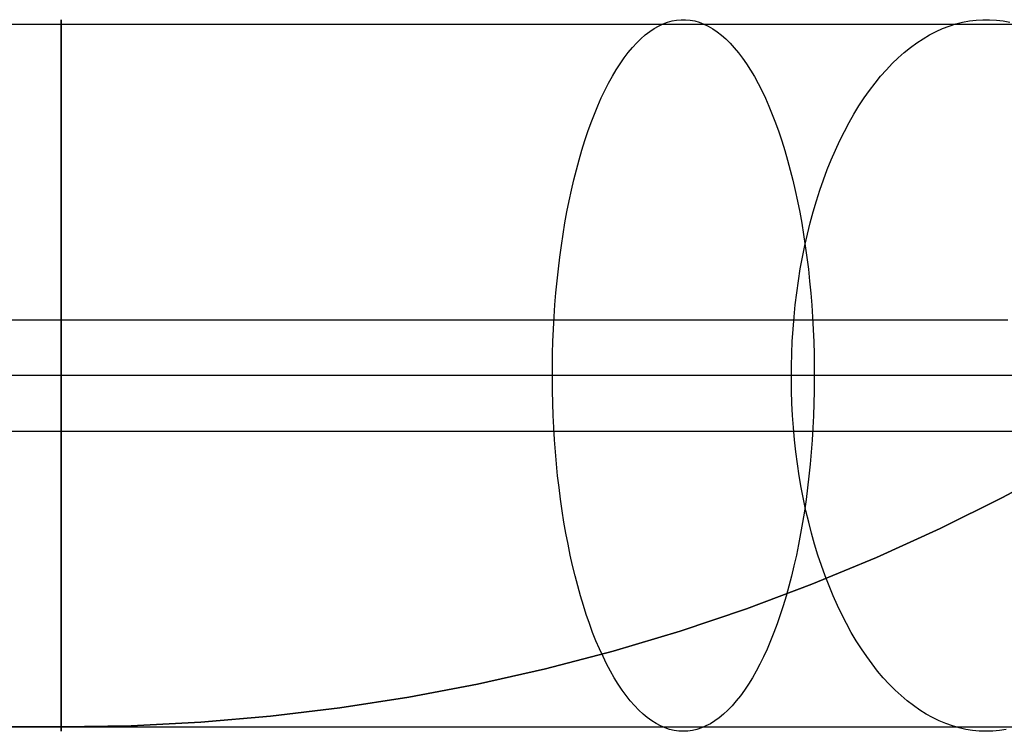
# Model space of a CAD drawing. Header units: millimetres. Extents: x 492 to 1282, y -834 to -234.
# Tile 65 of 93: x 1235 to 1257, y -834 to -818. Entities that reach past the tile are written whole.
import ezdxf

# ---------------------------------------------------------------- set-up
doc = ezdxf.new("R2010")
doc.units = ezdxf.units.MM
doc.layers.add('Volume$Layer 03', color=7, linetype='Continuous', true_color=0x000000)

msp = doc.modelspace()

# ---------------------------------------------------------------- linework, layer by layer
at = {"layer": 'Volume$Layer 03'}
for p, q in [((1236.174, -818.283, 381.588), (1236.174, -818.274, 381.866)), ((1236.174, -818.274, 381.866), (1236.174, -818.274, 382.143)), ((1236.174, -818.274, 382.143), (1236.174, -818.284, 382.421)), ((1250.011, -818.283, 378.95), (1250.113, -818.274, 379.208)), ((1250.113, -818.274, 379.208), (1250.215, -818.274, 379.466)), ((1250.215, -818.274, 379.466), (1250.317, -818.284, 379.724)), ((1256.743, -818.283, 375.461), (1256.895, -818.274, 375.693)), ((1256.895, -818.274, 375.693), (1257.047, -818.274, 375.926)), ((1257.047, -818.274, 375.926), (1257.199, -818.284, 376.158)), ((623.174, -818.371, 383.249), (1236.174, -818.371, 383.249)), ((1236.174, -818.302, 381.311), (1236.174, -818.283, 381.588)), ((1236.174, -818.284, 382.421), (1236.174, -818.303, 382.698)), ((1236.174, -818.331, 381.035), (1236.174, -818.302, 381.311)), ((1236.174, -818.303, 382.698), (1236.174, -818.332, 382.974)), ((1236.174, -818.369, 380.76), (1236.174, -818.331, 381.035)), ((1236.174, -818.332, 382.974), (1236.174, -818.371, 383.249)), ((1236.174, -818.417, 380.486), (1236.174, -818.369, 380.76)), ((1236.174, -818.371, 383.249), (1236.174, -818.419, 383.523)), ((1236.174, -818.371, 383.249), (1237.514, -818.371, 383.226)), ((1236.174, -818.474, 380.215), (1236.174, -818.417, 380.486)), ((1236.174, -818.419, 383.523), (1236.174, -818.476, 383.794)), ((1236.174, -818.541, 379.945), (1236.174, -818.474, 380.215)), ((1236.174, -818.476, 383.794), (1236.174, -818.543, 384.064)), ((1237.514, -818.371, 383.226), (1238.853, -818.371, 383.158)), ((1238.853, -818.371, 383.158), (1240.188, -818.371, 383.043)), ((1240.188, -818.371, 383.043), (1241.519, -818.371, 382.884)), ((1241.519, -818.371, 382.884), (1242.843, -818.371, 382.678)), ((1242.843, -818.371, 382.678), (1244.16, -818.371, 382.428)), ((1244.16, -818.371, 382.428), (1245.467, -818.371, 382.133)), ((1245.467, -818.371, 382.133), (1246.764, -818.371, 381.794)), ((1246.764, -818.371, 381.794), (1248.048, -818.371, 381.41)), ((1248.048, -818.371, 381.41), (1249.318, -818.371, 380.983)), ((1249.318, -818.371, 380.983), (1250.573, -818.371, 380.513)), ((1249.406, -818.541, 377.422), (1249.505, -818.474, 377.673)), ((1249.505, -818.474, 377.673), (1249.605, -818.417, 377.925)), ((1249.605, -818.417, 377.925), (1249.706, -818.369, 378.18)), ((1249.706, -818.369, 378.18), (1249.807, -818.331, 378.435)), ((1249.807, -818.331, 378.435), (1249.909, -818.302, 378.692)), ((1249.909, -818.302, 378.692), (1250.011, -818.283, 378.95)), ((1250.317, -818.284, 379.724), (1250.419, -818.303, 379.981)), ((1250.419, -818.303, 379.981), (1250.521, -818.332, 380.238)), ((1250.521, -818.332, 380.238), (1250.622, -818.371, 380.494)), ((1250.573, -818.371, 380.513), (1251.811, -818.371, 380)), ((1250.622, -818.371, 380.494), (1250.723, -818.419, 380.748)), ((1250.723, -818.419, 380.748), (1250.823, -818.476, 381.001)), ((1250.823, -818.476, 381.001), (1250.922, -818.543, 381.251)), ((1251.811, -818.371, 380), (1253.031, -818.371, 379.445)), ((1253.031, -818.371, 379.445), (1254.232, -818.371, 378.849)), ((1254.232, -818.371, 378.849), (1255.411, -818.371, 378.212)), ((1255.411, -818.371, 378.212), (1256.568, -818.371, 377.535)), ((1255.844, -818.541, 374.086), (1255.991, -818.474, 374.311)), ((1255.991, -818.474, 374.311), (1256.14, -818.417, 374.539)), ((1256.14, -818.417, 374.539), (1256.29, -818.369, 374.768)), ((1256.29, -818.369, 374.768), (1256.44, -818.331, 374.998)), ((1256.44, -818.331, 374.998), (1256.592, -818.302, 375.229)), ((1256.568, -818.371, 377.535), (1257.701, -818.371, 376.819)), ((1256.592, -818.302, 375.229), (1256.743, -818.283, 375.461)), ((1257.199, -818.284, 376.158), (1257.35, -818.303, 376.39)), ((1257.35, -818.303, 376.39), (1257.502, -818.332, 376.621)), ((1236.174, -818.617, 379.678), (1236.174, -818.541, 379.945)), ((1236.174, -818.543, 384.064), (1236.174, -818.62, 384.331)), ((1236.174, -818.702, 379.414), (1236.174, -818.617, 379.678)), ((1236.174, -818.62, 384.331), (1236.174, -818.705, 384.595)), ((1236.174, -818.796, 379.152), (1236.174, -818.702, 379.414)), ((1236.174, -818.705, 384.595), (1236.174, -818.8, 384.856)), ((1249.114, -818.796, 376.685), (1249.21, -818.702, 376.928)), ((1249.21, -818.702, 376.928), (1249.307, -818.617, 377.174)), ((1249.307, -818.617, 377.174), (1249.406, -818.541, 377.422)), ((1250.922, -818.543, 381.251), (1251.02, -818.62, 381.5)), ((1251.02, -818.62, 381.5), (1251.117, -818.705, 381.745)), ((1251.117, -818.705, 381.745), (1251.214, -818.8, 381.988)), ((1255.41, -818.796, 373.422), (1255.553, -818.702, 373.641)), ((1255.553, -818.702, 373.641), (1255.698, -818.617, 373.862)), ((1255.698, -818.617, 373.862), (1255.844, -818.541, 374.086)), ((1236.174, -818.9, 378.895), (1236.174, -818.796, 379.152)), ((1236.174, -818.8, 384.856), (1236.174, -818.903, 385.114)), ((1236.174, -819.012, 378.641), (1236.174, -818.9, 378.895)), ((1236.174, -818.903, 385.114), (1236.174, -819.016, 385.368)), ((1248.926, -819.012, 376.209), (1249.019, -818.9, 376.445)), ((1249.019, -818.9, 376.445), (1249.114, -818.796, 376.685)), ((1251.214, -818.8, 381.988), (1251.308, -818.903, 382.228)), ((1251.308, -818.903, 382.228), (1251.402, -819.016, 382.464)), ((1255.13, -819.012, 372.994), (1255.269, -818.9, 373.207)), ((1255.269, -818.9, 373.207), (1255.41, -818.796, 373.422)), ((1236.174, -819.133, 378.391), (1236.174, -819.012, 378.641)), ((1236.174, -819.016, 385.368), (1236.174, -819.137, 385.617)), ((1236.174, -819.262, 378.145), (1236.174, -819.133, 378.391)), ((1236.174, -819.137, 385.617), (1236.174, -819.267, 385.863)), ((1248.743, -819.263, 375.748), (1248.834, -819.133, 375.977)), ((1248.834, -819.133, 375.977), (1248.926, -819.012, 376.209)), ((1251.402, -819.016, 382.464), (1251.494, -819.137, 382.696)), ((1251.494, -819.137, 382.696), (1251.584, -819.267, 382.924)), ((1254.859, -819.262, 372.579), (1254.993, -819.133, 372.785)), ((1254.993, -819.133, 372.785), (1255.13, -819.012, 372.994)), ((1236.174, -819.401, 377.904), (1236.174, -819.262, 378.145)), ((1236.174, -819.267, 385.863), (1236.174, -819.405, 386.104)), ((1248.655, -819.401, 375.524), (1248.743, -819.263, 375.748)), ((1251.584, -819.267, 382.924), (1251.673, -819.405, 383.148)), ((1254.727, -819.401, 372.378), (1254.859, -819.262, 372.579)), ((1236.174, -819.547, 377.668), (1236.174, -819.401, 377.904)), ((1236.174, -819.405, 386.104), (1236.174, -819.552, 386.34)), ((1236.174, -819.701, 377.437), (1236.174, -819.547, 377.668)), ((1236.174, -819.552, 386.34), (1236.174, -819.706, 386.57)), ((1248.483, -819.701, 375.09), (1248.568, -819.547, 375.305)), ((1248.568, -819.547, 375.305), (1248.655, -819.401, 375.524)), ((1251.673, -819.405, 383.148), (1251.76, -819.552, 383.367)), ((1251.76, -819.552, 383.367), (1251.845, -819.706, 383.582)), ((1254.472, -819.701, 371.987), (1254.598, -819.547, 372.18)), ((1254.598, -819.547, 372.18), (1254.727, -819.401, 372.378)), ((1236.174, -819.864, 377.212), (1236.174, -819.701, 377.437)), ((1236.174, -819.706, 386.57), (1236.174, -819.869, 386.795)), ((1248.4, -819.864, 374.881), (1248.483, -819.701, 375.09)), ((1251.845, -819.706, 383.582), (1251.927, -819.869, 383.791)), ((1254.348, -819.864, 371.798), (1254.472, -819.701, 371.987)), ((1236.174, -820.034, 376.992), (1236.174, -819.864, 377.212)), ((1236.174, -819.869, 386.795), (1236.174, -820.039, 387.015)), ((1236.174, -820.211, 376.779), (1236.174, -820.034, 376.992)), ((1236.174, -820.039, 387.015), (1236.174, -820.217, 387.228)), ((1248.24, -820.211, 374.478), (1248.319, -820.034, 374.677)), ((1248.319, -820.034, 374.677), (1248.4, -819.864, 374.881)), ((1251.927, -819.869, 383.791), (1252.008, -820.039, 383.995)), ((1252.008, -820.039, 383.995), (1252.087, -820.217, 384.194)), ((1254.111, -820.211, 371.436), (1254.228, -820.034, 371.615)), ((1254.228, -820.034, 371.615), (1254.348, -819.864, 371.798)), ((1236.174, -820.396, 376.572), (1236.174, -820.211, 376.779)), ((1236.174, -820.217, 387.228), (1236.174, -820.402, 387.435)), ((1248.164, -820.396, 374.285), (1248.24, -820.211, 374.478)), ((1252.087, -820.217, 384.194), (1252.163, -820.402, 384.386)), ((1253.998, -820.396, 371.262), (1254.111, -820.211, 371.436)), ((1236.174, -820.588, 376.371), (1236.174, -820.396, 376.572)), ((1236.174, -820.402, 387.435), (1236.174, -820.594, 387.636)), ((1248.09, -820.588, 374.099), (1248.164, -820.396, 374.285)), ((1252.163, -820.402, 384.386), (1252.237, -820.594, 384.572)), ((1253.888, -820.588, 371.094), (1253.998, -820.396, 371.262)), ((1236.174, -820.787, 376.177), (1236.174, -820.588, 376.371)), ((1236.174, -820.594, 387.636), (1236.174, -820.793, 387.829)), ((1248.019, -820.787, 373.918), (1248.09, -820.588, 374.099)), ((1252.237, -820.594, 384.572), (1252.308, -820.793, 384.752)), ((1253.782, -820.787, 370.932), (1253.888, -820.588, 371.094)), ((1236.174, -820.992, 375.99), (1236.174, -820.787, 376.177)), ((1236.174, -820.793, 387.829), (1236.174, -820.999, 388.016)), ((1247.95, -820.992, 373.745), (1248.019, -820.787, 373.918)), ((1252.308, -820.793, 384.752), (1252.377, -820.999, 384.926)), ((1253.68, -820.992, 370.776), (1253.782, -820.787, 370.932)), ((1236.174, -821.204, 375.811), (1236.174, -820.992, 375.99)), ((1236.174, -820.999, 388.016), (1236.174, -821.211, 388.195)), ((1247.884, -821.204, 373.578), (1247.95, -820.992, 373.745)), ((1252.377, -820.999, 384.926), (1252.443, -821.211, 385.093)), ((1253.582, -821.204, 370.625), (1253.68, -820.992, 370.776)), ((1236.174, -821.422, 375.638), (1236.174, -821.204, 375.811)), ((1236.174, -821.211, 388.195), (1236.174, -821.429, 388.367)), ((1247.821, -821.422, 373.418), (1247.884, -821.204, 373.578)), ((1252.443, -821.211, 385.093), (1252.506, -821.429, 385.253)), ((1253.487, -821.422, 370.481), (1253.582, -821.204, 370.625)), ((1236.174, -821.645, 375.474), (1236.174, -821.422, 375.638)), ((1236.174, -821.429, 388.367), (1236.174, -821.653, 388.531)), ((1247.76, -821.646, 373.265), (1247.821, -821.422, 373.418)), ((1252.506, -821.429, 385.253), (1252.566, -821.653, 385.405)), ((1253.397, -821.645, 370.343), (1253.487, -821.422, 370.481)), ((1236.174, -821.875, 375.317), (1236.174, -821.645, 375.474)), ((1236.174, -821.653, 388.531), (1236.174, -821.882, 388.688)), ((1247.702, -821.875, 373.119), (1247.76, -821.646, 373.265)), ((1252.566, -821.653, 385.405), (1252.624, -821.882, 385.551)), ((1253.312, -821.875, 370.212), (1253.397, -821.645, 370.343)), ((1236.174, -822.109, 375.169), (1236.174, -821.875, 375.317)), ((1236.174, -821.882, 388.688), (1236.174, -822.117, 388.836)), ((1247.648, -822.109, 372.981), (1247.702, -821.875, 373.119)), ((1252.624, -821.882, 385.551), (1252.679, -822.117, 385.689)), ((1253.23, -822.109, 370.088), (1253.312, -821.875, 370.212)), ((1236.174, -822.349, 375.028), (1236.174, -822.109, 375.169)), ((1236.174, -822.117, 388.836), (1236.174, -822.357, 388.976)), ((1247.596, -822.349, 372.85), (1247.648, -822.109, 372.981)), ((1252.679, -822.117, 385.689), (1252.73, -822.357, 385.819)), ((1253.153, -822.349, 369.97), (1253.23, -822.109, 370.088)), ((1236.174, -822.593, 374.896), (1236.174, -822.349, 375.028)), ((1236.174, -822.357, 388.976), (1236.174, -822.601, 389.108)), ((1247.547, -822.593, 372.728), (1247.596, -822.349, 372.85)), ((1252.73, -822.357, 385.819), (1252.779, -822.601, 385.941)), ((1253.081, -822.593, 369.86), (1253.153, -822.349, 369.97)), ((1236.174, -822.842, 374.773), (1236.174, -822.593, 374.896)), ((1236.174, -822.601, 389.108), (1236.174, -822.85, 389.231)), ((1247.502, -822.842, 372.613), (1247.547, -822.593, 372.728)), ((1252.779, -822.601, 385.941), (1252.824, -822.85, 386.056)), ((1253.014, -822.842, 369.757), (1253.081, -822.593, 369.86)), ((1236.174, -823.095, 374.658), (1236.174, -822.842, 374.773)), ((1236.174, -822.85, 389.231), (1236.174, -823.103, 389.346)), ((1247.46, -823.095, 372.506), (1247.502, -822.842, 372.613)), ((1252.824, -822.85, 386.056), (1252.866, -823.103, 386.162)), ((1252.951, -823.095, 369.661), (1253.014, -822.842, 369.757)), ((1236.174, -823.352, 374.552), (1236.174, -823.095, 374.658)), ((1236.174, -823.103, 389.346), (1236.174, -823.36, 389.451)), ((1247.421, -823.352, 372.408), (1247.46, -823.095, 372.506)), ((1252.866, -823.103, 386.162), (1252.905, -823.36, 386.261)), ((1252.893, -823.352, 369.572), (1252.951, -823.095, 369.661)), ((1236.174, -823.612, 374.455), (1236.174, -823.352, 374.552)), ((1236.174, -823.36, 389.451), (1236.174, -823.621, 389.548)), ((1247.385, -823.612, 372.318), (1247.421, -823.352, 372.408)), ((1252.84, -823.612, 369.491), (1252.893, -823.352, 369.572)), ((1252.905, -823.36, 386.261), (1252.94, -823.62, 386.35)), ((1236.174, -823.875, 374.368), (1236.174, -823.612, 374.455)), ((1236.174, -823.621, 389.548), (1236.174, -823.884, 389.635)), ((1247.353, -823.875, 372.236), (1247.385, -823.612, 372.318)), ((1252.792, -823.875, 369.418), (1252.84, -823.612, 369.491)), ((1252.94, -823.62, 386.35), (1252.973, -823.884, 386.432)), ((1236.174, -824.142, 374.289), (1236.174, -823.875, 374.368)), ((1236.174, -823.884, 389.635), (1236.174, -824.151, 389.713)), ((1247.324, -824.142, 372.163), (1247.353, -823.875, 372.236)), ((1252.749, -824.142, 369.352), (1252.792, -823.875, 369.418)), ((1252.973, -823.884, 386.432), (1253.002, -824.15, 386.504)), ((1236.174, -824.411, 374.22), (1236.174, -824.142, 374.289)), ((1236.174, -824.151, 389.713), (1236.174, -824.42, 389.782)), ((1247.298, -824.411, 372.099), (1247.324, -824.142, 372.163)), ((1252.711, -824.411, 369.294), (1252.749, -824.142, 369.352)), ((1253.002, -824.15, 386.504), (1253.027, -824.419, 386.569)), ((1236.174, -824.682, 374.16), (1236.174, -824.411, 374.22)), ((1236.174, -824.42, 389.782), (1236.174, -824.691, 389.842)), ((1247.276, -824.682, 372.043), (1247.298, -824.411, 372.099)), ((1252.678, -824.682, 369.244), (1252.711, -824.411, 369.294)), ((1253.027, -824.419, 386.569), (1253.049, -824.691, 386.624)), ((1236.174, -824.955, 374.109), (1236.174, -824.682, 374.16)), ((1236.174, -824.691, 389.842), (1236.174, -824.964, 389.892)), ((1247.258, -824.955, 371.996), (1247.276, -824.682, 372.043)), ((1252.651, -824.955, 369.201), (1252.678, -824.682, 369.244)), ((1253.049, -824.691, 386.624), (1253.067, -824.964, 386.671)), ((623.174, -825.023, 374.098), (1236.174, -825.023, 374.098)), ((1236.174, -825.229, 374.068), (1236.174, -824.955, 374.109)), ((1236.174, -824.964, 389.892), (1236.174, -825.239, 389.933)), ((1236.174, -825.023, 374.098), (1237.202, -825.023, 374.081)), ((1237.202, -825.023, 374.081), (1238.228, -825.023, 374.028)), ((1238.228, -825.023, 374.028), (1239.252, -825.023, 373.94)), ((1239.252, -825.023, 373.94), (1240.273, -825.023, 373.818)), ((1240.273, -825.023, 373.818), (1241.288, -825.023, 373.66)), ((1241.288, -825.023, 373.66), (1242.298, -825.023, 373.469)), ((1242.298, -825.023, 373.469), (1243.301, -825.023, 373.242)), ((1243.301, -825.023, 373.242), (1244.295, -825.023, 372.982)), ((1244.295, -825.023, 372.982), (1245.28, -825.023, 372.688)), ((1245.28, -825.023, 372.688), (1246.254, -825.023, 372.36)), ((1246.254, -825.023, 372.36), (1247.216, -825.023, 372)), ((1247.216, -825.023, 372), (1248.166, -825.023, 371.606)), ((1247.243, -825.23, 371.958), (1247.258, -824.955, 371.996)), ((1248.166, -825.023, 371.606), (1249.101, -825.023, 371.181)), ((1249.101, -825.023, 371.181), (1250.022, -825.023, 370.724)), ((1250.022, -825.023, 370.724), (1250.926, -825.023, 370.235)), ((1250.926, -825.023, 370.235), (1251.813, -825.023, 369.716)), ((1251.813, -825.023, 369.716), (1252.682, -825.023, 369.168)), ((1252.628, -825.229, 369.167), (1252.651, -824.955, 369.201)), ((1252.682, -825.023, 369.168), (1253.531, -825.023, 368.589)), ((1253.067, -824.964, 386.671), (1253.082, -825.238, 386.709)), ((1253.531, -825.023, 368.589), (1254.361, -825.023, 367.982)), ((1254.361, -825.023, 367.982), (1255.169, -825.023, 367.347)), ((1255.169, -825.023, 367.347), (1255.955, -825.023, 366.685)), ((1255.955, -825.023, 366.685), (1256.718, -825.023, 365.997)), ((1256.718, -825.023, 365.997), (1257.457, -825.023, 365.283)), ((1236.174, -825.505, 374.037), (1236.174, -825.229, 374.068)), ((1236.174, -825.239, 389.933), (1236.174, -825.515, 389.964)), ((1247.231, -825.505, 371.929), (1247.243, -825.23, 371.958)), ((1252.611, -825.505, 369.141), (1252.628, -825.229, 369.167)), ((1253.082, -825.238, 386.709), (1253.094, -825.514, 386.737)), ((1236.174, -825.782, 374.015), (1236.174, -825.505, 374.037)), ((1236.174, -825.515, 389.964), (1236.174, -825.791, 389.986)), ((1247.223, -825.782, 371.908), (1247.231, -825.505, 371.929)), ((1252.599, -825.782, 369.122), (1252.611, -825.505, 369.141)), ((1253.094, -825.514, 386.737), (1253.102, -825.791, 386.757)), ((1236.174, -826.06, 374.003), (1236.174, -825.782, 374.015)), ((1236.174, -825.791, 389.986), (1236.174, -826.069, 389.997)), ((1247.219, -826.06, 371.897), (1247.223, -825.782, 371.908)), ((1252.592, -826.06, 369.112), (1252.599, -825.782, 369.122)), ((1253.102, -825.791, 386.757), (1253.106, -826.069, 386.769)), ((1236.174, -826.337, 374), (1236.174, -826.06, 374.003)), ((1236.174, -826.069, 389.997), (1236.174, -826.346, 390)), ((1247.218, -826.337, 371.895), (1247.219, -826.06, 371.897)), ((1252.591, -826.337, 369.11), (1252.592, -826.06, 369.112)), ((1253.106, -826.069, 386.769), (1253.107, -826.346, 386.771)), ((1236.174, -826.272, 382), (623.174, -826.272, 382)), ((1237.472, -826.272, 381.978), (1236.174, -826.272, 382)), ((1236.174, -826.615, 374.007), (1236.174, -826.337, 374)), ((1236.174, -826.346, 390), (1236.174, -826.624, 389.992)), ((1238.768, -826.272, 381.911), (1237.472, -826.272, 381.978)), ((1240.061, -826.272, 381.801), (1238.768, -826.272, 381.911)), ((1241.349, -826.272, 381.646), (1240.061, -826.272, 381.801)), ((1242.631, -826.272, 381.447), (1241.349, -826.272, 381.646)), ((1243.906, -826.272, 381.205), (1242.631, -826.272, 381.447)), ((1245.172, -826.272, 380.92), (1243.906, -826.272, 381.205)), ((1246.427, -826.272, 380.591), (1245.172, -826.272, 380.92)), ((1247.67, -826.272, 380.22), (1246.427, -826.272, 380.591)), ((1247.22, -826.615, 371.901), (1247.218, -826.337, 371.895)), ((1248.9, -826.272, 379.806), (1247.67, -826.272, 380.22)), ((1250.115, -826.272, 379.351), (1248.9, -826.272, 379.806)), ((1251.314, -826.272, 378.854), (1250.115, -826.272, 379.351)), ((1252.495, -826.272, 378.317), (1251.314, -826.272, 378.854)), ((1253.657, -826.272, 377.74), (1252.495, -826.272, 378.317)), ((1252.595, -826.615, 369.116), (1252.591, -826.337, 369.11)), ((1253.107, -826.346, 386.771), (1253.104, -826.624, 386.764)), ((1254.799, -826.272, 377.123), (1253.657, -826.272, 377.74)), ((1255.919, -826.272, 376.468), (1254.799, -826.272, 377.123)), ((1257.016, -826.272, 375.775), (1255.919, -826.272, 376.468)), ((1258.088, -826.272, 375.045), (1257.016, -826.272, 375.775)), ((1236.174, -826.892, 374.024), (1236.174, -826.615, 374.007)), ((1236.174, -826.624, 389.992), (1236.174, -826.901, 389.975)), ((1247.226, -826.892, 371.917), (1247.22, -826.615, 371.901)), ((1252.604, -826.892, 369.13), (1252.595, -826.615, 369.116)), ((1253.104, -826.624, 386.764), (1253.098, -826.901, 386.748)), ((1236.174, -827.169, 374.05), (1236.174, -826.892, 374.024)), ((1236.174, -826.901, 389.975), (1236.174, -827.178, 389.949)), ((1247.236, -827.169, 371.941), (1247.226, -826.892, 371.917)), ((1252.618, -827.169, 369.152), (1252.604, -826.892, 369.13)), ((1253.098, -826.901, 386.748), (1253.088, -827.178, 386.723)), ((1236.174, -827.444, 374.086), (1236.174, -827.169, 374.05)), ((1236.174, -827.178, 389.949), (1236.174, -827.453, 389.912)), ((1247.249, -827.444, 371.974), (1247.236, -827.169, 371.941)), ((1252.638, -827.444, 369.182), (1252.618, -827.169, 369.152)), ((1253.088, -827.178, 386.723), (1253.075, -827.453, 386.69)), ((623.174, -827.522, 389.902), (1236.174, -827.522, 389.902)), ((1236.174, -827.718, 374.132), (1236.174, -827.444, 374.086)), ((1236.174, -827.453, 389.912), (1236.174, -827.727, 389.867)), ((1236.174, -827.522, 389.902), (1237.742, -827.522, 389.875)), ((1237.742, -827.522, 389.875), (1239.307, -827.522, 389.795)), ((1239.307, -827.522, 389.795), (1240.869, -827.522, 389.661)), ((1240.869, -827.522, 389.661), (1242.425, -827.522, 389.474)), ((1242.425, -827.522, 389.474), (1243.974, -827.522, 389.234)), ((1243.974, -827.522, 389.234), (1245.513, -827.522, 388.942)), ((1245.513, -827.522, 388.942), (1247.042, -827.522, 388.597)), ((1247.042, -827.522, 388.597), (1248.559, -827.522, 388.2)), ((1247.266, -827.718, 372.017), (1247.249, -827.444, 371.974)), ((1248.559, -827.522, 388.2), (1250.06, -827.522, 387.751)), ((1250.06, -827.522, 387.751), (1251.546, -827.522, 387.252)), ((1251.546, -827.522, 387.252), (1253.014, -827.522, 386.702)), ((1252.663, -827.718, 369.22), (1252.638, -827.444, 369.182)), ((1253.014, -827.522, 386.702), (1254.462, -827.522, 386.102)), ((1253.075, -827.453, 386.69), (1253.058, -827.727, 386.647)), ((1254.462, -827.522, 386.102), (1255.889, -827.522, 385.453)), ((1255.889, -827.522, 385.453), (1257.292, -827.522, 384.756)), ((1257.292, -827.522, 384.756), (1258.671, -827.522, 384.011)), ((1236.174, -827.99, 374.187), (1236.174, -827.718, 374.132)), ((1236.174, -827.727, 389.867), (1236.174, -827.999, 389.811)), ((1247.286, -827.99, 372.068), (1247.266, -827.718, 372.017)), ((1252.693, -827.99, 369.266), (1252.663, -827.718, 369.22)), ((1253.058, -827.727, 386.647), (1253.038, -827.999, 386.596)), ((1236.174, -828.26, 374.251), (1236.174, -827.99, 374.187)), ((1236.174, -827.999, 389.811), (1236.174, -828.269, 389.747)), ((1247.31, -828.26, 372.128), (1247.286, -827.99, 372.068)), ((1252.728, -828.26, 369.32), (1252.693, -827.99, 369.266)), ((1253.038, -827.999, 386.596), (1253.014, -828.269, 386.536)), ((1236.174, -828.528, 374.325), (1236.174, -828.26, 374.251)), ((1236.174, -828.269, 389.747), (1236.174, -828.537, 389.673)), ((1247.337, -828.528, 372.196), (1247.31, -828.26, 372.128)), ((1252.768, -828.528, 369.382), (1252.728, -828.26, 369.32)), ((1253.014, -828.269, 386.536), (1252.987, -828.537, 386.467)), ((1257.339, -829.017, 392.5), (1258.721, -828.271, 392.5)), ((1258.721, -828.271, 390), (1257.339, -829.017, 390)), ((1258.721, -828.271, 391.25), (1257.339, -829.017, 391.25)), ((1236.174, -828.793, 374.407), (1236.174, -828.528, 374.325)), ((1236.174, -828.537, 389.673), (1236.174, -828.802, 389.59)), ((1247.368, -828.793, 372.273), (1247.337, -828.528, 372.196)), ((1252.814, -828.793, 369.451), (1252.768, -828.528, 369.382)), ((1252.987, -828.537, 386.467), (1252.956, -828.802, 386.389)), ((1236.174, -829.055, 374.5), (1236.174, -828.793, 374.407)), ((1236.174, -828.802, 389.59), (1236.174, -829.064, 389.497)), ((1247.401, -829.055, 372.359), (1247.368, -828.793, 372.273)), ((1252.864, -829.055, 369.528), (1252.814, -828.793, 369.451)), ((1252.956, -828.802, 386.389), (1252.922, -829.064, 386.304)), ((1236.174, -829.314, 374.601), (1236.174, -829.055, 374.5)), ((1236.174, -829.064, 389.497), (1236.174, -829.322, 389.396)), ((1247.439, -829.314, 372.453), (1247.401, -829.055, 372.359)), ((1252.919, -829.314, 369.613), (1252.864, -829.055, 369.528)), ((1252.922, -829.064, 386.304), (1252.885, -829.322, 386.209)), ((1255.933, -829.716, 392.5), (1257.339, -829.017, 392.5)), ((1257.339, -829.017, 390), (1255.933, -829.716, 390)), ((1257.339, -829.017, 391.25), (1255.933, -829.716, 391.25)), ((1236.174, -829.569, 374.711), (1236.174, -829.314, 374.601)), ((1236.174, -829.322, 389.396), (1236.174, -829.577, 389.286)), ((1247.479, -829.569, 372.555), (1247.439, -829.314, 372.453)), ((1252.885, -829.322, 386.209), (1252.844, -829.577, 386.107)), ((1252.98, -829.569, 369.705), (1252.919, -829.314, 369.613)), ((1236.174, -829.82, 374.829), (1236.174, -829.569, 374.711)), ((1247.523, -829.82, 372.665), (1247.479, -829.569, 372.555)), ((1253.045, -829.82, 369.804), (1252.98, -829.569, 369.705)), ((1236.174, -829.577, 389.286), (1236.174, -829.828, 389.167)), ((1252.844, -829.577, 386.107), (1252.8, -829.828, 385.996)), ((1254.503, -830.366, 392.5), (1255.933, -829.716, 392.5)), ((1255.933, -829.716, 390), (1254.503, -830.366, 390)), ((1255.933, -829.716, 391.25), (1254.503, -830.366, 391.25)), ((1236.174, -830.066, 374.957), (1236.174, -829.82, 374.829)), ((1236.174, -829.828, 389.167), (1236.174, -830.074, 389.039)), ((1247.57, -830.066, 372.784), (1247.523, -829.82, 372.665)), ((1252.8, -829.828, 385.996), (1252.753, -830.074, 385.877)), ((1253.114, -830.066, 369.911), (1253.045, -829.82, 369.804)), ((1236.174, -830.309, 375.093), (1236.174, -830.066, 374.957)), ((1236.174, -830.074, 389.039), (1236.174, -830.316, 388.903)), ((1247.62, -830.309, 372.91), (1247.57, -830.066, 372.784)), ((1252.753, -830.074, 385.877), (1252.703, -830.316, 385.751)), ((1253.189, -830.309, 370.024), (1253.114, -830.066, 369.911)), ((1236.174, -830.546, 375.237), (1236.174, -830.309, 375.093)), ((1236.174, -830.316, 388.903), (1236.174, -830.554, 388.758)), ((1247.673, -830.546, 373.044), (1247.62, -830.309, 372.91)), ((1252.703, -830.316, 385.751), (1252.65, -830.554, 385.616)), ((1253.052, -830.967, 392.5), (1254.503, -830.366, 392.5)), ((1254.503, -830.366, 390), (1253.052, -830.967, 390)), ((1254.503, -830.366, 391.25), (1253.052, -830.967, 391.25)), ((1253.268, -830.546, 370.145), (1253.189, -830.309, 370.024)), ((1236.174, -830.778, 375.389), (1236.174, -830.546, 375.237)), ((1236.174, -830.554, 388.758), (1236.174, -830.786, 388.605)), ((1247.729, -830.778, 373.186), (1247.673, -830.546, 373.044)), ((1252.65, -830.554, 385.616), (1252.594, -830.785, 385.474)), ((1253.351, -830.778, 370.273), (1253.268, -830.546, 370.145)), ((1236.174, -831.005, 375.55), (1236.174, -830.778, 375.389)), ((1236.174, -830.786, 388.605), (1236.174, -831.012, 388.445)), ((1247.788, -831.005, 373.335), (1247.729, -830.778, 373.186)), ((1252.594, -830.785, 385.474), (1252.535, -831.012, 385.325)), ((1253.439, -831.005, 370.407), (1253.351, -830.778, 370.273)), ((1236.174, -831.226, 375.718), (1236.174, -831.005, 375.55)), ((1236.174, -831.012, 388.445), (1236.174, -831.233, 388.276)), ((1247.85, -831.226, 373.492), (1247.788, -831.005, 373.335)), ((1251.581, -831.518, 392.5), (1253.052, -830.967, 392.5)), ((1253.052, -830.967, 390), (1251.581, -831.518, 390)), ((1253.052, -830.967, 391.25), (1251.581, -831.518, 391.25)), ((1252.535, -831.012, 385.325), (1252.473, -831.233, 385.168)), ((1253.531, -831.226, 370.548), (1253.439, -831.005, 370.407)), ((1236.174, -831.441, 375.894), (1236.174, -831.226, 375.718)), ((1236.174, -831.233, 388.276), (1236.174, -831.448, 388.101)), ((1247.915, -831.441, 373.655), (1247.85, -831.226, 373.492)), ((1252.473, -831.233, 385.168), (1252.408, -831.448, 385.005)), ((1253.627, -831.441, 370.695), (1253.531, -831.226, 370.548)), ((1236.174, -831.65, 376.077), (1236.174, -831.441, 375.894)), ((1236.174, -831.448, 388.101), (1236.174, -831.656, 387.917)), ((1247.982, -831.65, 373.825), (1247.915, -831.441, 373.655)), ((1250.092, -832.019, 392.5), (1251.581, -831.518, 392.5)), ((1251.581, -831.518, 390), (1250.092, -832.019, 390)), ((1251.581, -831.518, 391.25), (1250.092, -832.019, 391.25)), ((1252.408, -831.448, 385.005), (1252.34, -831.656, 384.834)), ((1253.727, -831.65, 370.848), (1253.627, -831.441, 370.695)), ((1236.174, -831.852, 376.267), (1236.174, -831.65, 376.077)), ((1236.174, -831.656, 387.917), (1236.174, -831.858, 387.727)), ((1248.052, -831.852, 374.002), (1247.982, -831.65, 373.825)), ((1252.34, -831.656, 384.834), (1252.27, -831.858, 384.657)), ((1253.831, -831.852, 371.007), (1253.727, -831.65, 370.848)), ((1236.174, -832.048, 376.464), (1236.174, -831.852, 376.267)), ((1236.174, -831.858, 387.727), (1236.174, -832.054, 387.529)), ((1248.124, -832.048, 374.185), (1248.052, -831.852, 374.002)), ((1252.27, -831.858, 384.657), (1252.198, -832.054, 384.474)), ((1253.939, -832.048, 371.172), (1253.831, -831.852, 371.007)), ((1236.174, -832.236, 376.668), (1236.174, -832.048, 376.464)), ((1236.174, -832.054, 387.529), (1236.174, -832.242, 387.326)), ((1248.199, -832.236, 374.375), (1248.124, -832.048, 374.185)), ((1248.587, -832.469, 392.5), (1250.092, -832.019, 392.5)), ((1250.092, -832.019, 390), (1248.587, -832.469, 390)), ((1250.092, -832.019, 391.25), (1248.587, -832.469, 391.25)), ((1252.198, -832.054, 384.474), (1252.123, -832.242, 384.284)), ((1254.051, -832.236, 371.343), (1253.939, -832.048, 371.172)), ((1236.174, -832.418, 376.878), (1236.174, -832.236, 376.668)), ((1236.174, -832.242, 387.326), (1236.174, -832.424, 387.115)), ((1236.174, -832.592, 377.094), (1236.174, -832.418, 376.878)), ((1236.174, -832.424, 387.115), (1236.174, -832.597, 386.899)), ((1248.277, -832.418, 374.57), (1248.199, -832.236, 374.375)), ((1248.357, -832.592, 374.771), (1248.277, -832.418, 374.57)), ((1252.045, -832.424, 384.089), (1251.965, -832.597, 383.887)), ((1252.123, -832.242, 384.284), (1252.045, -832.424, 384.089)), ((1254.166, -832.418, 371.519), (1254.051, -832.236, 371.343)), ((1254.284, -832.592, 371.7), (1254.166, -832.418, 371.519)), ((1236.174, -832.758, 377.316), (1236.174, -832.592, 377.094)), ((1236.174, -832.597, 386.899), (1236.174, -832.764, 386.676)), ((1247.067, -832.866, 392.5), (1248.587, -832.469, 392.5)), ((1248.587, -832.469, 390), (1247.067, -832.866, 390)), ((1248.587, -832.469, 391.25), (1247.067, -832.866, 391.25)), ((1248.438, -832.758, 374.978), (1248.357, -832.592, 374.771)), ((1251.965, -832.597, 383.887), (1251.884, -832.764, 383.68)), ((1254.406, -832.758, 371.886), (1254.284, -832.592, 371.7)), ((1236.174, -832.917, 377.544), (1236.174, -832.758, 377.316)), ((1236.174, -832.764, 386.676), (1236.174, -832.922, 386.448)), ((1245.535, -833.212, 392.5), (1247.067, -832.866, 392.5)), ((1247.067, -832.866, 390), (1245.535, -833.212, 390)), ((1247.067, -832.866, 391.25), (1245.535, -833.212, 391.25)), ((1248.522, -832.917, 375.19), (1248.438, -832.758, 374.978)), ((1251.884, -832.764, 383.68), (1251.8, -832.922, 383.468)), ((1254.53, -832.917, 372.077), (1254.406, -832.758, 371.886)), ((1236.174, -833.067, 377.778), (1236.174, -832.917, 377.544)), ((1236.174, -832.922, 386.448), (1236.174, -833.072, 386.215)), ((1236.174, -833.21, 378.016), (1236.174, -833.067, 377.778)), ((1236.174, -833.072, 386.215), (1236.174, -833.215, 385.976)), ((1248.608, -833.068, 375.407), (1248.522, -832.917, 375.19)), ((1248.696, -833.21, 375.628), (1248.608, -833.068, 375.407)), ((1251.714, -833.072, 383.251), (1251.626, -833.214, 383.029)), ((1251.8, -832.922, 383.468), (1251.714, -833.072, 383.251)), ((1254.658, -833.067, 372.272), (1254.53, -832.917, 372.077)), ((1254.788, -833.21, 372.471), (1254.658, -833.067, 372.272)), ((1236.174, -833.344, 378.259), (1236.174, -833.21, 378.016)), ((1236.174, -833.215, 385.976), (1236.174, -833.348, 385.733)), ((1243.992, -833.505, 392.5), (1245.535, -833.212, 392.5)), ((1245.535, -833.212, 390), (1243.992, -833.505, 390)), ((1245.535, -833.212, 391.25), (1243.992, -833.505, 391.25)), ((1248.785, -833.344, 375.855), (1248.696, -833.21, 375.628)), ((1251.626, -833.214, 383.029), (1251.536, -833.348, 382.803)), ((1254.921, -833.344, 372.675), (1254.788, -833.21, 372.471)), ((1236.174, -833.47, 378.507), (1236.174, -833.344, 378.259)), ((1236.174, -833.348, 385.733), (1236.174, -833.474, 385.485)), ((1236.174, -833.586, 378.759), (1236.174, -833.47, 378.507)), ((1236.174, -833.474, 385.485), (1236.174, -833.59, 385.233)), ((1242.44, -833.746, 392.5), (1243.992, -833.505, 392.5)), ((1243.992, -833.505, 390), (1242.44, -833.746, 390)), ((1243.992, -833.505, 391.25), (1242.44, -833.746, 391.25)), ((1248.877, -833.47, 376.085), (1248.785, -833.344, 375.855)), ((1248.969, -833.587, 376.319), (1248.877, -833.47, 376.085)), ((1251.445, -833.474, 382.573), (1251.352, -833.59, 382.338)), ((1251.536, -833.348, 382.803), (1251.445, -833.474, 382.573)), ((1255.057, -833.47, 372.882), (1254.921, -833.344, 372.675)), ((1255.195, -833.586, 373.093), (1255.057, -833.47, 372.882)), ((1236.174, -833.695, 379.015), (1236.174, -833.586, 378.759)), ((1236.174, -833.59, 385.233), (1236.174, -833.698, 384.977)), ((1236.174, -833.794, 379.274), (1236.174, -833.695, 379.015)), ((1236.174, -833.698, 384.977), (1236.174, -833.797, 384.717)), ((1240.88, -833.933, 392.5), (1242.44, -833.746, 392.5)), ((1242.44, -833.746, 390), (1240.88, -833.933, 390)), ((1242.44, -833.746, 391.25), (1240.88, -833.933, 391.25)), ((1249.063, -833.695, 376.557), (1248.969, -833.587, 376.319)), ((1249.159, -833.794, 376.798), (1249.063, -833.695, 376.557)), ((1251.258, -833.698, 382.101), (1251.163, -833.797, 381.859)), ((1251.352, -833.59, 382.338), (1251.258, -833.698, 382.101)), ((1255.335, -833.695, 373.307), (1255.195, -833.586, 373.093)), ((1255.477, -833.794, 373.524), (1255.335, -833.695, 373.307)), ((1236.174, -833.884, 379.537), (1236.174, -833.794, 379.274)), ((1236.174, -833.797, 384.717), (1236.174, -833.887, 384.455)), ((1236.174, -833.965, 379.802), (1236.174, -833.884, 379.537)), ((1236.174, -833.887, 384.455), (1236.174, -833.967, 384.189)), ((1236.174, -834.036, 380.071), (1236.174, -833.965, 379.802)), ((1236.174, -833.967, 384.189), (1236.174, -834.039, 383.92)), ((1239.315, -834.067, 392.5), (1240.88, -833.933, 392.5)), ((1240.88, -833.933, 390), (1239.315, -834.067, 390)), ((1240.88, -833.933, 391.25), (1239.315, -834.067, 391.25)), ((1249.256, -833.884, 377.042), (1249.159, -833.794, 376.798)), ((1249.353, -833.965, 377.289), (1249.256, -833.884, 377.042)), ((1249.452, -834.036, 377.539), (1249.353, -833.965, 377.289)), ((1250.968, -833.967, 381.368), (1250.869, -834.039, 381.118)), ((1251.066, -833.887, 381.615), (1250.968, -833.967, 381.368)), ((1251.163, -833.797, 381.859), (1251.066, -833.887, 381.615)), ((1255.621, -833.884, 373.744), (1255.477, -833.794, 373.524)), ((1255.766, -833.965, 373.966), (1255.621, -833.884, 373.744)), ((1255.913, -834.036, 374.191), (1255.766, -833.965, 373.966)), ((623.174, -834.174, 380.751), (1236.174, -834.174, 380.751)), ((1236.176, -834.174, 390), (748.173, -834.174, 390)), ((748.173, -834.174, 392.5), (1236.176, -834.174, 392.5)), ((1236.176, -834.174, 391.25), (748.173, -834.174, 391.25)), ((1236.174, -834.099, 380.341), (1236.174, -834.036, 380.071)), ((1236.174, -834.039, 383.92), (1236.174, -834.101, 383.65)), ((1236.174, -834.151, 380.614), (1236.174, -834.099, 380.341)), ((1236.174, -834.101, 383.65), (1236.174, -834.153, 383.377)), ((1236.174, -834.195, 380.888), (1236.174, -834.151, 380.614)), ((1236.174, -834.153, 383.377), (1236.174, -834.196, 383.103)), ((1236.174, -834.174, 380.751), (1237.429, -834.174, 380.729)), ((1236.174, -834.229, 381.164), (1236.174, -834.195, 380.888)), ((1236.174, -834.196, 383.103), (1236.174, -834.23, 382.827)), ((1236.176, -834.174, 392.5), (1237.747, -834.148, 392.5)), ((1237.747, -834.148, 390), (1236.176, -834.174, 390)), ((1237.747, -834.148, 391.25), (1236.176, -834.174, 391.25)), ((1236.176, -834.174, 392.5), (1236.176, -834.174, 390)), ((1237.429, -834.174, 380.729), (1238.682, -834.174, 380.665)), ((1237.747, -834.148, 392.5), (1239.315, -834.067, 392.5)), ((1239.315, -834.067, 390), (1237.747, -834.148, 390)), ((1239.315, -834.067, 391.25), (1237.747, -834.148, 391.25)), ((1238.682, -834.174, 380.665), (1239.933, -834.174, 380.558)), ((1239.933, -834.174, 380.558), (1241.179, -834.174, 380.409)), ((1241.179, -834.174, 380.409), (1242.419, -834.174, 380.216)), ((1242.419, -834.174, 380.216), (1243.652, -834.174, 379.982)), ((1243.652, -834.174, 379.982), (1244.876, -834.174, 379.706)), ((1244.876, -834.174, 379.706), (1246.09, -834.174, 379.388)), ((1246.09, -834.174, 379.388), (1247.292, -834.174, 379.029)), ((1247.292, -834.174, 379.029), (1248.482, -834.174, 378.629)), ((1248.482, -834.174, 378.629), (1249.657, -834.174, 378.189)), ((1249.552, -834.099, 377.79), (1249.452, -834.036, 377.539)), ((1249.652, -834.152, 378.044), (1249.552, -834.099, 377.79)), ((1249.753, -834.195, 378.299), (1249.652, -834.152, 378.044)), ((1249.657, -834.174, 378.189), (1250.816, -834.174, 377.708)), ((1249.854, -834.229, 378.555), (1249.753, -834.195, 378.299)), ((1250.568, -834.196, 380.358), (1250.467, -834.23, 380.102)), ((1250.669, -834.153, 380.613), (1250.568, -834.196, 380.358)), ((1250.77, -834.101, 380.867), (1250.669, -834.153, 380.613)), ((1250.869, -834.039, 381.118), (1250.77, -834.101, 380.867)), ((1250.816, -834.174, 377.708), (1251.958, -834.174, 377.189)), ((1251.958, -834.174, 377.189), (1253.082, -834.174, 376.631)), ((1253.082, -834.174, 376.631), (1254.186, -834.174, 376.034)), ((1254.186, -834.174, 376.034), (1255.27, -834.174, 375.401)), ((1255.27, -834.174, 375.401), (1256.331, -834.174, 374.73)), ((1256.061, -834.099, 374.417), (1255.913, -834.036, 374.191)), ((1256.21, -834.151, 374.646), (1256.061, -834.099, 374.417)), ((1256.36, -834.195, 374.875), (1256.21, -834.151, 374.646)), ((1256.331, -834.174, 374.73), (1257.368, -834.174, 374.024)), ((1256.511, -834.229, 375.106), (1256.36, -834.195, 374.875)), ((1257.368, -834.174, 374.024), (1258.381, -834.174, 373.283)), ((1236.174, -834.253, 381.44), (1236.174, -834.229, 381.164)), ((1236.174, -834.23, 382.827), (1236.174, -834.254, 382.55)), ((1236.174, -834.267, 381.718), (1236.174, -834.253, 381.44)), ((1236.174, -834.254, 382.55), (1236.174, -834.268, 382.273)), ((1236.174, -834.272, 381.995), (1236.174, -834.267, 381.718)), ((1236.174, -834.268, 382.273), (1236.174, -834.272, 381.995)), ((1249.956, -834.253, 378.812), (1249.854, -834.229, 378.555)), ((1250.058, -834.268, 379.07), (1249.956, -834.253, 378.812)), ((1250.161, -834.272, 379.328), (1250.058, -834.268, 379.07)), ((1250.263, -834.268, 379.587), (1250.161, -834.272, 379.328)), ((1250.365, -834.254, 379.844), (1250.263, -834.268, 379.587)), ((1250.467, -834.23, 380.102), (1250.365, -834.254, 379.844)), ((1256.662, -834.253, 375.337), (1256.511, -834.229, 375.106)), ((1256.814, -834.267, 375.57), (1256.662, -834.253, 375.337)), ((1256.966, -834.272, 375.802), (1256.814, -834.267, 375.57)), ((1257.118, -834.268, 376.034), (1256.966, -834.272, 375.802)), ((1257.27, -834.254, 376.267), (1257.118, -834.268, 376.034)), ((1257.421, -834.23, 376.498), (1257.27, -834.254, 376.267))]:
    msp.add_line(p, q, dxfattribs=at)

doc.saveas('drawing.dxf')
